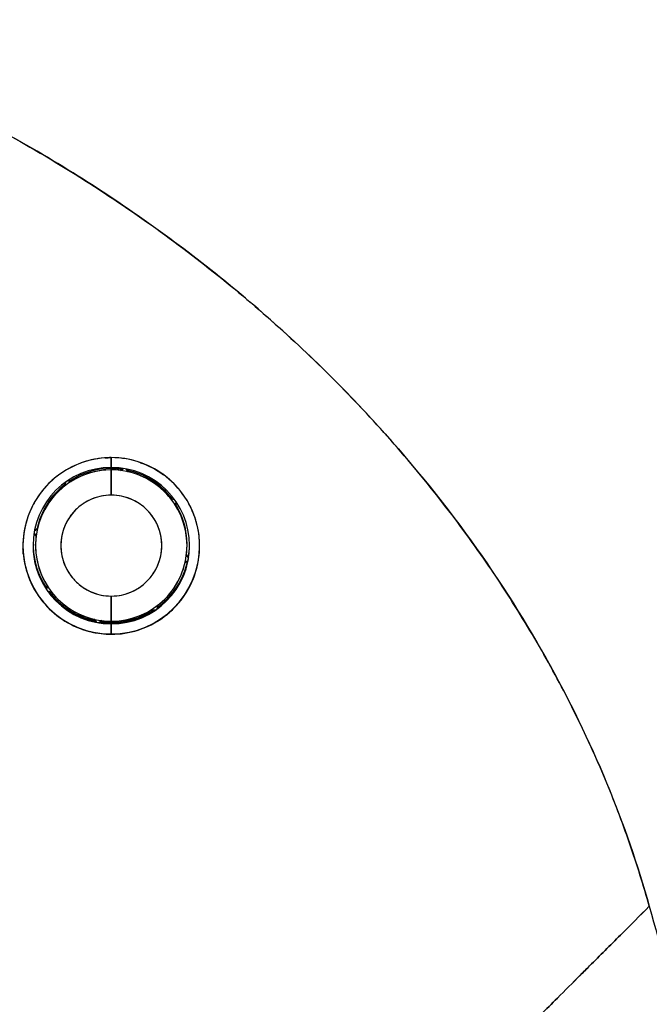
# Model space of a CAD drawing. Extents: x 784 to 1207, y 24 to 294.
# Tile 40 of 217: x 820.679 to 821.17, y 186.239 to 187.008. Entities that reach past the tile are written whole.
import ezdxf

# ---------------------------------------------------------------- set-up
doc = ezdxf.new("R2010")
doc.units = 0
doc.header["$LTSCALE"] = 4
doc.header["$MEASUREMENT"] = 0
doc.layers.get('0').update_dxf_attribs({"linetype": 'CONTINUOUS'})

msp = doc.modelspace()

# ---------------------------------------------------------------- linework, layer by layer
for p, q in [((820.75071, 186.66593), (820.75071, 186.66593)), ((820.75071, 186.66593), (820.75071, 186.66593)), ((820.75071, 186.65831), (820.75071, 186.66593)), ((820.75071, 186.66593), (820.75071, 186.65831)), ((820.75071, 186.65744), (820.75071, 186.65641)), ((820.75071, 186.65641), (820.75071, 186.65744)), ((820.75071, 186.65641), (820.75071, 186.6367)), ((820.75071, 186.6367), (820.75071, 186.65641)), ((820.75797, 186.65609), (820.76009, 186.65758)), ((820.76009, 186.65758), (820.75797, 186.65609)), ((820.75797, 186.65597), (820.76024, 186.65756)), ((820.76024, 186.65756), (820.75797, 186.65597)), ((820.75797, 186.65609), (820.75797, 186.65597)), ((820.75797, 186.65597), (820.75797, 186.65609)), ((820.76234, 186.65719), (820.76393, 186.65491)), ((820.76393, 186.65491), (820.76234, 186.65719)), ((820.76393, 186.65504), (820.76244, 186.65717)), ((820.76244, 186.65717), (820.76393, 186.65504)), ((820.76393, 186.65491), (820.76393, 186.65504)), ((820.76393, 186.65504), (820.76393, 186.65491)), ((820.71661, 186.64789), (820.71936, 186.64741)), ((820.71936, 186.64741), (820.71661, 186.64789)), ((820.71936, 186.64753), (820.71676, 186.64799)), ((820.71676, 186.64799), (820.71936, 186.64753)), ((820.71936, 186.64741), (820.71936, 186.64753)), ((820.71936, 186.64753), (820.71936, 186.64741)), ((820.7144, 186.64393), (820.71488, 186.64668)), ((820.71488, 186.64668), (820.7144, 186.64393)), ((820.7144, 186.64406), (820.71486, 186.64667)), ((820.71486, 186.64667), (820.7144, 186.64406)), ((820.7144, 186.64393), (820.7144, 186.64406)), ((820.7144, 186.64406), (820.7144, 186.64393)), ((820.79728, 186.63379), (820.79728, 186.63367)), ((820.79995, 186.63332), (820.79728, 186.63379)), ((820.79728, 186.63367), (820.79728, 186.63379)), ((820.79728, 186.63379), (820.79995, 186.63332)), ((820.79728, 186.63367), (820.80006, 186.63318)), ((820.80006, 186.63318), (820.79728, 186.63367)), ((820.80076, 186.6287), (820.80125, 186.63148)), ((820.80125, 186.63148), (820.80076, 186.6287)), ((820.80076, 186.6287), (820.80076, 186.6287)), ((820.69315, 186.61058), (820.69081, 186.60894)), ((820.69081, 186.60894), (820.69315, 186.61058)), ((820.69084, 186.60909), (820.69315, 186.61071)), ((820.69315, 186.61071), (820.69084, 186.60909)), ((820.69315, 186.61058), (820.69315, 186.61071)), ((820.69315, 186.61071), (820.69315, 186.61058)), ((820.6921, 186.60462), (820.69046, 186.60696)), ((820.69046, 186.60696), (820.6921, 186.60462)), ((820.6921, 186.60462), (820.6921, 186.60462)), ((820.69165, 186.59736), (820.69165, 186.59839)), ((820.80976, 186.59736), (820.80976, 186.59839)), ((820.81063, 186.58579), (820.80826, 186.58413)), ((820.80826, 186.58413), (820.81063, 186.58579)), ((820.80932, 186.5901), (820.80932, 186.5901)), ((820.80932, 186.5901), (820.81097, 186.58774)), ((820.80932, 186.5901), (820.80932, 186.5901)), ((820.81097, 186.58774), (820.80932, 186.5901)), ((820.80933, 186.59021), (820.81097, 186.58787)), ((820.81097, 186.58787), (820.80933, 186.59021)), ((820.81097, 186.58774), (820.81097, 186.58787)), ((820.80826, 186.58413), (820.80826, 186.58413)), ((820.80826, 186.58413), (820.80826, 186.58413)), ((820.70016, 186.5633), (820.70064, 186.56604)), ((820.70064, 186.56604), (820.70016, 186.5633)), ((820.70066, 186.56601), (820.70016, 186.56317)), ((820.70016, 186.56317), (820.70066, 186.56601)), ((820.70016, 186.56317), (820.70016, 186.5633)), ((820.70066, 186.56601), (820.70066, 186.56601)), ((820.70066, 186.56601), (820.70066, 186.56601)), ((820.70414, 186.56105), (820.7013, 186.56155)), ((820.7013, 186.56155), (820.70414, 186.56105)), ((820.70414, 186.56105), (820.70414, 186.56105)), ((820.70414, 186.56105), (820.70414, 186.56105)), ((820.70526, 186.55716), (820.70554, 186.55716)), ((820.70581, 186.55716), (820.70745, 186.55716)), ((820.75071, 186.55796), (820.75071, 186.5383)), ((820.75071, 186.5383), (820.75071, 186.55796)), ((820.79397, 186.55716), (820.79561, 186.55716)), ((820.79588, 186.55716), (820.79616, 186.55716)), ((820.78702, 186.55079), (820.78652, 186.54795)), ((820.78652, 186.54795), (820.78702, 186.55079)), ((820.78702, 186.55079), (820.78702, 186.55079)), ((820.78702, 186.55079), (820.78702, 186.55079)), ((820.73748, 186.5398), (820.73748, 186.5398)), ((820.73748, 186.5398), (820.73748, 186.5398)), ((820.73748, 186.5398), (820.73914, 186.53744)), ((820.73914, 186.53744), (820.73748, 186.5398)), ((820.78205, 186.54731), (820.78205, 186.54731)), ((820.78489, 186.54681), (820.78205, 186.54731)), ((820.78205, 186.54731), (820.78205, 186.54731)), ((820.78205, 186.54731), (820.78489, 186.54681)), ((820.74345, 186.53875), (820.74109, 186.5371)), ((820.74109, 186.5371), (820.74345, 186.53875)), ((820.74345, 186.53875), (820.74345, 186.53875)), ((820.74345, 186.53875), (820.74345, 186.53875)), ((820.75071, 186.53717), (820.75071, 186.53746)), ((820.75071, 186.53746), (820.75071, 186.53717)), ((820.75071, 186.53626), (820.75071, 186.53686)), ((820.75071, 186.53686), (820.75071, 186.53626)), ((820.75071, 186.52838), (820.75071, 186.53626)), ((820.75071, 186.53626), (820.75071, 186.52838)), ((820.75071, 186.52838), (820.75071, 186.5282)), ((820.75071, 186.5282), (820.75071, 186.52838))]:
    msp.add_line(p, q)
for centre, radius, start, end in [((820.75071, 186.59728), 0.06102, 90, 270), ((820.75071, 186.59728), 0.06102, 90, 270), ((820.75071, 186.59736), 0.05905, 90, 270), ((820.75071, 186.59839), 0.05905, 90.00001, 123.33001), ((820.75071, 186.59839), 0.05905, 90, 123.32995), ((820.75071, 186.59736), 0.05905, 90, 122.05846), ((820.75071, 186.59728), 0.06102, 270, 90), ((820.75071, 186.59728), 0.06102, 270, 90), ((820.75071, 186.59839), 0.05905, 81.88181, 90), ((820.75071, 186.59839), 0.05905, 81.88186, 90), ((820.75071, 186.59736), 0.05905, 82.94154, 90), ((820.75071, 186.59736), 0.05905, 270, 90), ((820.75071, 186.59839), 0.05905, 36.66998, 77.80265), ((820.75071, 186.59839), 0.05905, 36.67004, 77.80258), ((820.75071, 186.59736), 0.05905, 37.94157, 77.05841), ((820.75071, 186.59839), 0.05905, 127.71528, 168.11819), ((820.75071, 186.59839), 0.05905, 127.71533, 168.11816), ((820.75071, 186.59736), 0.05905, 127.94158, 167.05844), ((820.75071, 186.59733), 0.03937, 90, 270), ((820.75071, 186.59733), 0.03937, 270, 90), ((820.75071, 186.59736), 0.05905, 352.94159, 32.05839), ((820.75071, 186.59839), 0.05905, 359.99999, 31.79909), ((820.75071, 186.59839), 0.05905, 0, 31.79904), ((820.75071, 186.59839), 0.05905, 173.8028, 180), ((820.75071, 186.59839), 0.05905, 173.80286, 180), ((820.75071, 186.59736), 0.05905, 172.94159, 212.05839), ((820.75071, 186.59727), 0.0689, 180.46565, 270), ((820.75071, 186.59727), 0.0689, 180.48893, 270), ((820.75071, 186.59849), 0.06102, 180.56832, 214.30281), ((820.75071, 186.59819), 0.06102, 180.43057, 214.23371), ((820.75071, 186.59788), 0.06102, 180.28698, 214.16101), ((820.75071, 186.59839), 0.05906, 180.49862, 180.49986), ((820.75071, 186.59727), 0.0689, 270, 359.73215), ((820.75071, 186.59727), 0.0689, 270, 359.71119), ((820.75071, 186.59839), 0.05906, 359.50014, 359.50138), ((820.75071, 186.59849), 0.06102, 350.16063, 359.43166), ((820.75071, 186.59819), 0.06102, 350.38702, 359.56943), ((820.75071, 186.59788), 0.06102, 350.62589, 359.71301), ((820.75071, 186.59736), 0.06102, 349.06827, 350.93175), ((820.75071, 186.59788), 0.06102, 306.05414, 348.4886), ((820.75071, 186.59819), 0.06102, 306.12722, 348.1401), ((820.75071, 186.59849), 0.06102, 306.19686, 347.80631), ((820.75071, 186.59736), 0.05905, 307.94158, 347.05844), ((820.75071, 186.59736), 0.06102, 214.06824, 215.93172), ((820.75071, 186.59788), 0.06102, 216.62935, 258.66301), ((820.75071, 186.59819), 0.06102, 217.04956, 258.41997), ((820.75071, 186.59849), 0.06102, 217.45252, 258.18771), ((820.75071, 186.59736), 0.05905, 217.94157, 257.05841), ((820.75071, 186.59736), 0.06102, 304.06828, 305.93176), ((820.75071, 186.59736), 0.05905, 270, 302.05846), ((820.75071, 186.59849), 0.06102, 270.00001, 302.54747), ((820.75071, 186.59819), 0.06102, 270, 302.95044), ((820.75071, 186.59788), 0.06102, 270.00001, 303.37064), ((820.75071, 186.59736), 0.06102, 259.06825, 260.93174), ((820.75071, 186.59788), 0.06102, 261.5114, 270), ((820.75071, 186.59819), 0.06102, 261.85992, 270), ((820.75071, 186.59849), 0.06102, 262.1937, 270), ((820.75071, 186.59736), 0.05905, 262.94154, 270)]:
    msp.add_arc(centre, radius, start, end)
for points, knots in [([(821.1703, 186.31596), (821.16574, 186.33225), (821.16061, 186.34867), (821.15488, 186.36519), (821.14914, 186.3817), (821.14281, 186.39831), (821.13585, 186.41498), (821.12888, 186.43165), (821.1213, 186.44838), (821.11306, 186.46513), (821.10482, 186.48188), (821.09593, 186.49865), (821.08638, 186.51541), (821.07682, 186.53216), (821.06659, 186.54889), (821.05568, 186.56555), (821.04476, 186.58222), (821.03316, 186.59881), (821.02085, 186.6153), (821.00854, 186.63178), (820.99552, 186.64816), (820.98179, 186.66436), (820.96805, 186.68057), (820.9536, 186.69661), (820.93841, 186.71244), (820.92323, 186.72826), (820.90731, 186.74386), (820.89066, 186.75919), (820.87401, 186.77452), (820.85662, 186.78957), (820.8385, 186.80429), (820.82037, 186.81901), (820.8015, 186.83339), (820.78189, 186.84737), (820.76229, 186.86135), (820.74194, 186.87494), (820.72086, 186.88806), (820.69978, 186.90118), (820.67797, 186.91384), (820.65543, 186.92597), (820.6329, 186.9381), (820.60964, 186.9497), (820.58568, 186.9607), (820.56171, 186.97171), (820.53704, 186.98211), (820.51169, 186.99185), (820.49746, 186.99732), (820.48301, 187.00257), (820.46835, 187.0076)], [0, 0, 0, 0, 0.06426, 0.06426, 0.06426, 0.128523, 0.128523, 0.128523, 0.192785, 0.192785, 0.192785, 0.257047, 0.257047, 0.257047, 0.321309, 0.321309, 0.321309, 0.385571, 0.385571, 0.385571, 0.449834, 0.449834, 0.449834, 0.514096, 0.514096, 0.514096, 0.578358, 0.578358, 0.578358, 0.64262, 0.64262, 0.64262, 0.706882, 0.706882, 0.706882, 0.771145, 0.771145, 0.771145, 0.835407, 0.835407, 0.835407, 0.899669, 0.899669, 0.899669, 0.963931, 0.963931, 0.963931, 1, 1, 1, 1]), ([(820.46835, 187.0076), (820.51915, 186.99016), (820.56741, 186.97005), (820.61297, 186.94777), (820.65853, 186.92549), (820.70138, 186.90106), (820.74144, 186.87495), (820.78151, 186.84885), (820.81879, 186.82107), (820.85326, 186.79209), (820.88773, 186.76312), (820.9194, 186.73293), (820.94832, 186.70197), (820.97723, 186.67101), (821.00339, 186.63926), (821.02689, 186.60713), (821.05038, 186.57499), (821.07121, 186.54245), (821.08952, 186.50986), (821.10782, 186.47727), (821.12359, 186.44462), (821.137, 186.4122), (821.1504, 186.3798), (821.16144, 186.34764), (821.1703, 186.31596)], [0, 0, 0, 0, 0.125007, 0.125007, 0.125007, 0.250015, 0.250015, 0.250015, 0.375022, 0.375022, 0.375022, 0.50003, 0.50003, 0.50003, 0.625037, 0.625037, 0.625037, 0.750045, 0.750045, 0.750045, 0.875052, 0.875052, 0.875052, 1, 1, 1, 1]), ([(820.75071, 186.66593), (820.74985, 186.66592), (820.749, 186.66591), (820.74815, 186.66588), (820.74146, 186.66563), (820.73502, 186.66446), (820.72874, 186.66233), (820.72167, 186.65993), (820.7148, 186.65632), (820.70868, 186.65163), (820.70256, 186.64693), (820.69719, 186.64116), (820.69292, 186.63456), (820.69118, 186.63186), (820.68962, 186.62903), (820.68826, 186.62611), (820.68629, 186.62187), (820.68475, 186.61744), (820.68368, 186.613), (820.68188, 186.60551), (820.68145, 186.59796), (820.6821, 186.59082), (820.68274, 186.58368), (820.68447, 186.57696), (820.68704, 186.57074), (820.68962, 186.56453), (820.69305, 186.55882), (820.69719, 186.5537), (820.70134, 186.54857), (820.70621, 186.54402), (820.71186, 186.54019), (820.71752, 186.53636), (820.72397, 186.53325), (820.73051, 186.53122), (820.73198, 186.53077), (820.73344, 186.53037), (820.73492, 186.53002), (820.74004, 186.52882), (820.74526, 186.52824), (820.75071, 186.5282)], [0, 0, 0, 0, 0.011257, 0.011257, 0.011257, 0.1, 0.1, 0.1, 0.2, 0.2, 0.2, 0.3, 0.3, 0.3, 0.340774, 0.340774, 0.340774, 0.4, 0.4, 0.4, 0.5, 0.5, 0.5, 0.6, 0.6, 0.6, 0.7, 0.7, 0.7, 0.8, 0.8, 0.8, 0.9, 0.9, 0.9, 0.92235, 0.92235, 0.92235, 1, 1, 1, 1]), ([(820.75071, 186.66593), (820.74367, 186.66593), (820.73659, 186.66484), (820.72981, 186.66268), (820.72303, 186.66052), (820.71654, 186.65729), (820.71067, 186.65311), (820.70481, 186.64892), (820.69955, 186.64377), (820.69519, 186.63783), (820.69082, 186.6319), (820.68735, 186.62516), (820.68505, 186.61793), (820.68275, 186.61071), (820.68164, 186.60298), (820.68183, 186.59529), (820.68203, 186.58761), (820.68355, 186.57996), (820.68619, 186.57292), (820.68882, 186.56588), (820.69256, 186.55944), (820.69704, 186.55388), (820.70152, 186.54832), (820.70673, 186.54362), (820.71243, 186.53981), (820.71813, 186.536), (820.72433, 186.53309), (820.7308, 186.53114), (820.73727, 186.52919), (820.74401, 186.5282), (820.75071, 186.5282)], [0, 0, 0, 0, 0.1, 0.1, 0.1, 0.2, 0.2, 0.2, 0.3, 0.3, 0.3, 0.4, 0.4, 0.4, 0.5, 0.5, 0.5, 0.6, 0.6, 0.6, 0.7, 0.7, 0.7, 0.8, 0.8, 0.8, 0.9, 0.9, 0.9, 1, 1, 1, 1]), ([(820.75071, 186.5282), (820.75782, 186.5281), (820.76466, 186.52917), (820.77157, 186.53142), (820.77848, 186.53368), (820.78546, 186.53712), (820.79165, 186.54167), (820.79541, 186.54442), (820.79887, 186.54758), (820.80197, 186.55103), (820.80398, 186.55328), (820.80584, 186.55565), (820.80753, 186.55811), (820.81181, 186.56435), (820.81496, 186.57117), (820.81695, 186.5781), (820.81894, 186.58503), (820.81977, 186.59205), (820.81958, 186.59892), (820.81943, 186.6045), (820.81861, 186.60997), (820.81715, 186.61529), (820.81681, 186.61651), (820.81644, 186.61773), (820.81604, 186.61893), (820.81388, 186.62538), (820.81075, 186.63157), (820.80661, 186.6373), (820.80248, 186.64304), (820.79733, 186.64832), (820.79136, 186.65266), (820.79053, 186.65326), (820.78969, 186.65384), (820.78883, 186.65441), (820.78351, 186.65792), (820.77765, 186.6607), (820.77174, 186.66264), (820.76487, 186.66489), (820.75792, 186.66599), (820.75071, 186.66593)], [0, 0, 0, 0, 0.1, 0.1, 0.1, 0.2, 0.2, 0.2, 0.260567, 0.260567, 0.260567, 0.3, 0.3, 0.3, 0.4, 0.4, 0.4, 0.5, 0.5, 0.5, 0.581302, 0.581302, 0.581302, 0.6, 0.6, 0.6, 0.7, 0.7, 0.7, 0.8, 0.8, 0.8, 0.81386, 0.81386, 0.81386, 0.9, 0.9, 0.9, 1, 1, 1, 1]), ([(820.75071, 186.5282), (820.75826, 186.5282), (820.76597, 186.52944), (820.77344, 186.53205), (820.7809, 186.53465), (820.7881, 186.53864), (820.79442, 186.54382), (820.80074, 186.54901), (820.80619, 186.55539), (820.81032, 186.56253), (820.81446, 186.56966), (820.81729, 186.57755), (820.81865, 186.58564), (820.82001, 186.59372), (820.81991, 186.60201), (820.81838, 186.60998), (820.81686, 186.61796), (820.81391, 186.62562), (820.80978, 186.6325), (820.80565, 186.63938), (820.80033, 186.64549), (820.79417, 186.65049), (820.78801, 186.6555), (820.78101, 186.6594), (820.77362, 186.662), (820.76623, 186.66461), (820.75844, 186.66593), (820.75071, 186.66593)], [0, 0, 0, 0, 0.111111, 0.111111, 0.111111, 0.222222, 0.222222, 0.222222, 0.333333, 0.333333, 0.333333, 0.444444, 0.444444, 0.444444, 0.555556, 0.555556, 0.555556, 0.666667, 0.666667, 0.666667, 0.777778, 0.777778, 0.777778, 0.888889, 0.888889, 0.888889, 1, 1, 1, 1]), ([(820.75071, 186.6367), (820.74778, 186.63671), (820.74491, 186.63639), (820.74206, 186.63574), (820.73921, 186.6351), (820.73639, 186.63412), (820.73372, 186.63285), (820.73105, 186.63157), (820.72853, 186.63), (820.72622, 186.62816), (820.72391, 186.62633), (820.72181, 186.62423), (820.71997, 186.62193), (820.71812, 186.61962), (820.71654, 186.61711), (820.71526, 186.61445), (820.71397, 186.6118), (820.71299, 186.60899), (820.71233, 186.60612), (820.71167, 186.60324), (820.71134, 186.60029), (820.71134, 186.59734), (820.71134, 186.59439), (820.71167, 186.59144), (820.71233, 186.58856), (820.71299, 186.58569), (820.71397, 186.58288), (820.71525, 186.58023), (820.71653, 186.57757), (820.71812, 186.57505), (820.71996, 186.57275), (820.7218, 186.57045), (820.7239, 186.56835), (820.72621, 186.56651), (820.72852, 186.56468), (820.73103, 186.5631), (820.7337, 186.56183), (820.73637, 186.56055), (820.7392, 186.55957), (820.74205, 186.55893), (820.7449, 186.55828), (820.74777, 186.55796), (820.75071, 186.55796)], [0, 0, 0, 0, 0.071429, 0.071429, 0.071429, 0.142857, 0.142857, 0.142857, 0.214286, 0.214286, 0.214286, 0.285714, 0.285714, 0.285714, 0.357143, 0.357143, 0.357143, 0.428571, 0.428571, 0.428571, 0.5, 0.5, 0.5, 0.571429, 0.571429, 0.571429, 0.642857, 0.642857, 0.642857, 0.714286, 0.714286, 0.714286, 0.785714, 0.785714, 0.785714, 0.857143, 0.857143, 0.857143, 0.928571, 0.928571, 0.928571, 1, 1, 1, 1]), ([(820.75071, 186.55796), (820.75364, 186.55796), (820.75651, 186.55828), (820.75936, 186.55892), (820.7622, 186.55957), (820.76503, 186.56054), (820.7677, 186.56182), (820.77037, 186.56309), (820.77289, 186.56467), (820.7752, 186.56651), (820.77751, 186.56834), (820.77961, 186.57044), (820.78145, 186.57274), (820.78329, 186.57504), (820.78488, 186.57756), (820.78616, 186.58021), (820.78744, 186.58287), (820.78843, 186.58567), (820.78909, 186.58855), (820.78974, 186.59142), (820.79008, 186.59438), (820.79008, 186.59733), (820.79008, 186.60028), (820.78975, 186.60323), (820.78909, 186.6061), (820.78843, 186.60898), (820.78745, 186.61178), (820.78617, 186.61444), (820.78489, 186.6171), (820.7833, 186.61961), (820.78146, 186.62192), (820.77962, 186.62422), (820.77752, 186.62632), (820.77521, 186.62815), (820.7729, 186.62999), (820.77039, 186.63156), (820.76772, 186.63284), (820.76504, 186.63412), (820.76222, 186.63509), (820.75937, 186.63574), (820.75652, 186.63639), (820.75365, 186.63671), (820.75071, 186.6367)], [0, 0, 0, 0, 0.071429, 0.071429, 0.071429, 0.142857, 0.142857, 0.142857, 0.214286, 0.214286, 0.214286, 0.285714, 0.285714, 0.285714, 0.357143, 0.357143, 0.357143, 0.428571, 0.428571, 0.428571, 0.5, 0.5, 0.5, 0.571429, 0.571429, 0.571429, 0.642857, 0.642857, 0.642857, 0.714286, 0.714286, 0.714286, 0.785714, 0.785714, 0.785714, 0.857143, 0.857143, 0.857143, 0.928571, 0.928571, 0.928571, 1, 1, 1, 1]), ([(821.1703, 186.31596), (821.16295, 186.30862), (821.15542, 186.30108), (821.14782, 186.29348), (821.13983, 186.28549), (821.13177, 186.27743), (821.12378, 186.26945), (821.12139, 186.26706), (821.11901, 186.26468), (821.11664, 186.26232), (821.11057, 186.25625), (821.10456, 186.25025), (821.09862, 186.24431), (821.08989, 186.23558), (821.08131, 186.22701), (821.07289, 186.2186), (821.07021, 186.21591), (821.06754, 186.21325), (821.06489, 186.2106), (821.05888, 186.2046), (821.05296, 186.19868), (821.04715, 186.19287), (821.03851, 186.18424), (821.0301, 186.17584), (821.02197, 186.16772), (821.02042, 186.16617), (821.01889, 186.16464), (821.01736, 186.16311), (821.01069, 186.15644), (821.00422, 186.14997), (820.99796, 186.14371), (820.99407, 186.13983), (820.99027, 186.13603), (820.98655, 186.13231), (820.98283, 186.12859), (820.9792, 186.12496), (820.97566, 186.12142), (820.97209, 186.11786), (820.96862, 186.1144), (820.96525, 186.11103), (820.96189, 186.10768), (820.95862, 186.10442), (820.95545, 186.10126), (820.95036, 186.09618), (820.94551, 186.09135), (820.94095, 186.08681), (820.93989, 186.08575), (820.93884, 186.08471), (820.93781, 186.08368), (820.93511, 186.08099), (820.93251, 186.07841), (820.93003, 186.07594), (820.92757, 186.07349), (820.92522, 186.07115), (820.92298, 186.06893), (820.92076, 186.06672), (820.91866, 186.06463), (820.91667, 186.06266), (820.91603, 186.06202), (820.9154, 186.0614), (820.91478, 186.06079)], [0, 0, 0, 0, 0.070424, 0.070424, 0.070424, 0.144534, 0.144534, 0.144534, 0.166667, 0.166667, 0.166667, 0.223343, 0.223343, 0.223343, 0.306734, 0.306734, 0.306734, 0.333333, 0.333333, 0.333333, 0.393545, 0.393545, 0.393545, 0.482972, 0.482972, 0.482972, 0.5, 0.5, 0.5, 0.574383, 0.574383, 0.574383, 0.620537, 0.620537, 0.620537, 0.666667, 0.666667, 0.666667, 0.713018, 0.713018, 0.713018, 0.759127, 0.759127, 0.759127, 0.833333, 0.833333, 0.833333, 0.850626, 0.850626, 0.850626, 0.895889, 0.895889, 0.895889, 0.940848, 0.940848, 0.940848, 0.985537, 0.985537, 0.985537, 1, 1, 1, 1]), ([(820.91478, 186.06079), (820.9154, 186.0614), (820.91603, 186.06202), (820.91667, 186.06266), (820.91866, 186.06463), (820.92076, 186.06672), (820.92298, 186.06893), (820.92522, 186.07115), (820.92757, 186.07349), (820.93003, 186.07594), (820.93251, 186.07841), (820.93511, 186.08099), (820.93781, 186.08368), (820.93884, 186.08471), (820.93989, 186.08575), (820.94096, 186.08682), (820.94552, 186.09136), (820.95036, 186.09618), (820.95545, 186.10126), (820.9618, 186.10759), (820.96853, 186.11431), (820.97563, 186.12139), (820.98273, 186.12848), (820.99018, 186.13594), (820.99796, 186.14371), (821.00422, 186.14997), (821.01068, 186.15644), (821.01735, 186.1631), (821.01888, 186.16463), (821.02042, 186.16617), (821.02197, 186.16772), (821.0301, 186.17584), (821.03851, 186.18424), (821.04715, 186.19287), (821.05296, 186.19868), (821.05888, 186.2046), (821.06488, 186.21059), (821.06754, 186.21324), (821.07021, 186.21591), (821.07289, 186.2186), (821.08131, 186.22701), (821.08988, 186.23558), (821.09862, 186.24431), (821.10454, 186.25023), (821.11053, 186.25621), (821.11659, 186.26226), (821.11898, 186.26465), (821.12137, 186.26704), (821.12378, 186.26945), (821.13177, 186.27743), (821.13983, 186.28548), (821.14782, 186.29348), (821.15542, 186.30108), (821.16295, 186.30861), (821.1703, 186.31596)], [0, 0, 0, 0, 0.014459, 0.014459, 0.014459, 0.059137, 0.059137, 0.059137, 0.104088, 0.104088, 0.104088, 0.149345, 0.149345, 0.149345, 0.166667, 0.166667, 0.166667, 0.24084, 0.24084, 0.24084, 0.33319, 0.33319, 0.33319, 0.425633, 0.425633, 0.425633, 0.5, 0.5, 0.5, 0.517058, 0.517058, 0.517058, 0.606462, 0.606462, 0.606462, 0.666667, 0.666667, 0.666667, 0.693307, 0.693307, 0.693307, 0.776791, 0.776791, 0.776791, 0.833333, 0.833333, 0.833333, 0.855634, 0.855634, 0.855634, 0.929684, 0.929684, 0.929684, 1, 1, 1, 1]), ([(821.1703, 186.31596), (821.17935, 186.28356), (821.18775, 186.25115), (821.19562, 186.21886), (821.20349, 186.18657), (821.21083, 186.1544), (821.21779, 186.1225), (821.22474, 186.0906), (821.23132, 186.05896), (821.23768, 186.02769), (821.24404, 185.99641), (821.25019, 185.96549), (821.25633, 185.93501), (821.26246, 185.90453), (821.26857, 185.87448), (821.27487, 185.8449), (821.28117, 185.81533), (821.28765, 185.78622), (821.29454, 185.75758), (821.30143, 185.72895), (821.30873, 185.70078), (821.31665, 185.67305), (821.32458, 185.64532), (821.33314, 185.61802), (821.34257, 185.59107)], [0, 0, 0, 0, 0.124961, 0.124961, 0.124961, 0.249967, 0.249967, 0.249967, 0.374972, 0.374972, 0.374972, 0.499978, 0.499978, 0.499978, 0.624983, 0.624983, 0.624983, 0.749989, 0.749989, 0.749989, 0.874994, 0.874994, 0.874994, 1, 1, 1, 1])]:
    msp.add_open_spline(points, degree=3, knots=knots)
for points in [[(820.74589, 186.66576), (820.74749, 186.66587), (820.7491, 186.66593), (820.75071, 186.66593)], [(820.77362, 186.662), (820.78, 186.65975), (820.78601, 186.65658), (820.79143, 186.6526)], [(820.68208, 186.59098), (820.68197, 186.59226), (820.68189, 186.59355), (820.68185, 186.59483)]]:
    msp.add_open_spline(points, degree=3)

doc.saveas('drawing.dxf')
